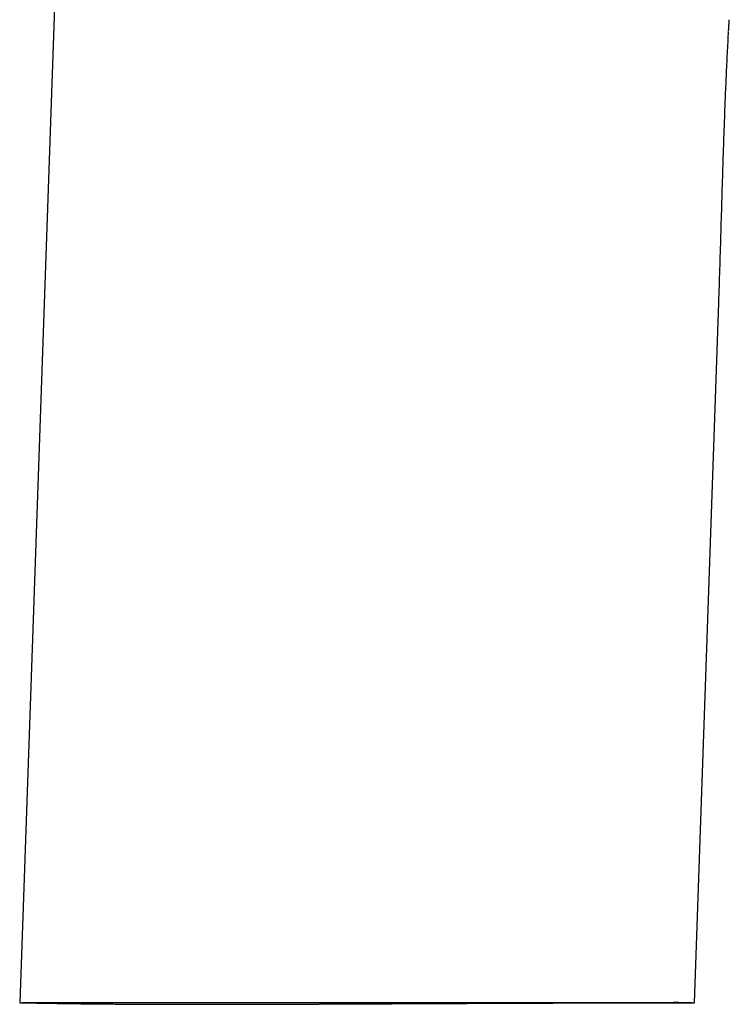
# Model space of a CAD drawing. Header units: millimetres. Extents: x 8 to 572, y 12 to 522.
# Tile 40 of 42: x 420 to 471, y 355 to 426. Entities that reach past the tile are written whole.
import ezdxf

# ---------------------------------------------------------------- set-up
doc = ezdxf.new("R2010")
doc.units = ezdxf.units.MM

msp = doc.modelspace()

# ---------------------------------------------------------------- linework, layer by layer
at = {"color": 7, "linetype": 'Continuous', "lineweight": 30}
for p, q in [((424.346, 474.811), (420.181, 355.546)), ((470.859, 425.611), (470.866, 425.711)), ((470.813, 424.873), (470.813, 424.875)), ((468.371, 355.54), (470.116, 405.505)), ((468.371, 355.54), (468.371, 355.54))]:
    msp.add_line(p, q, dxfattribs=at)
for points, knots in [([(470.813, 424.877), (470.814, 424.89), (470.815, 424.916), (470.818, 424.959), (470.82, 425.006), (470.823, 425.054), (470.826, 425.105), (470.831, 425.188), (470.838, 425.299), (470.847, 425.435), (470.856, 425.564), (470.862, 425.655), (470.866, 425.703), (470.866, 425.711)], [0, 0, 0, 0, 0.052172, 0.107274, 0.163479, 0.221406, 0.281618, 0.344285, 0.512853, 0.672885, 0.824936, 0.969642, 1, 1, 1, 1]), ([(470.813, 424.877), (470.814, 424.894), (470.816, 424.935), (470.82, 425.002), (470.825, 425.081), (470.83, 425.168), (470.836, 425.262), (470.843, 425.365), (470.85, 425.476), (470.855, 425.552), (470.858, 425.591)], [0, 0, 0, 0, 0.0721646, 0.1704308, 0.2828968, 0.4021085, 0.5339768, 0.6785012, 0.835681, 1, 1, 1, 1]), ([(470.116, 405.505), (470.143, 406.306), (470.197, 407.908), (470.269, 410.31), (470.339, 412.713), (470.404, 414.848), (470.464, 416.717), (470.519, 418.318), (470.58, 419.919), (470.646, 421.52), (470.72, 423.121), (470.776, 424.187), (470.804, 424.721)], [0, 0, 0, 0, 0.125002, 0.250007, 0.375013, 0.500017, 0.58335, 0.666682, 0.750012, 0.83334, 0.916669, 1, 1, 1, 1]), ([(470.804, 424.721), (470.804, 424.722), (470.805, 424.726), (470.805, 424.736), (470.806, 424.754), (470.808, 424.782), (470.809, 424.812), (470.811, 424.832), (470.811, 424.839)], [0, 0, 0, 0, 0.028783, 0.112213, 0.243949, 0.494739, 0.831406, 1, 1, 1, 1]), ([(420.181, 355.546), (420.182, 355.546), (420.185, 355.545), (420.195, 355.544), (420.213, 355.542), (420.238, 355.542), (420.267, 355.542), (420.294, 355.542), (420.319, 355.542), (420.348, 355.543), (420.38, 355.543), (420.415, 355.544), (420.453, 355.544), (420.496, 355.544), (420.546, 355.545), (420.603, 355.545), (420.668, 355.545), (420.741, 355.545), (420.822, 355.545), (420.909, 355.545), (421.012, 355.545), (421.132, 355.545), (421.269, 355.545), (421.414, 355.544), (421.562, 355.544), (421.711, 355.544), (421.86, 355.544), (422.013, 355.544), (422.17, 355.544), (422.334, 355.544), (422.504, 355.544), (422.68, 355.544), (422.862, 355.544), (423.05, 355.544), (423.244, 355.544), (423.444, 355.544), (423.653, 355.544), (423.869, 355.544), (424.094, 355.544), (424.325, 355.544), (424.562, 355.544), (424.805, 355.544), (425.041, 355.544), (425.27, 355.544), (425.489, 355.544), (425.713, 355.544), (425.942, 355.544), (426.174, 355.544), (426.41, 355.544), (426.65, 355.544), (426.893, 355.544), (427.141, 355.544), (427.392, 355.544), (427.647, 355.544), (427.906, 355.544), (428.168, 355.544), (428.433, 355.544), (428.702, 355.544), (428.975, 355.544), (429.251, 355.544), (429.538, 355.544), (429.835, 355.544), (430.144, 355.544), (430.457, 355.544), (430.774, 355.544), (431.094, 355.544), (431.449, 355.544), (431.841, 355.544), (432.271, 355.544), (432.707, 355.544), (433.147, 355.544), (433.591, 355.544), (434.041, 355.544), (434.495, 355.544), (434.953, 355.544), (435.415, 355.544), (435.881, 355.544), (436.35, 355.544), (436.778, 355.544), (437.163, 355.544), (437.505, 355.544), (437.848, 355.544), (438.192, 355.544), (438.538, 355.544), (438.932, 355.544), (439.372, 355.544), (439.862, 355.544), (440.353, 355.544), (440.846, 355.544), (441.34, 355.544), (441.835, 355.544), (442.332, 355.544), (442.829, 355.544), (443.327, 355.544), (443.826, 355.544), (444.324, 355.544), (444.776, 355.544), (445.179, 355.544), (445.535, 355.544), (445.891, 355.544), (446.246, 355.544), (446.601, 355.544), (447.003, 355.544), (447.451, 355.544), (447.944, 355.544), (448.437, 355.544), (448.927, 355.544), (449.415, 355.544), (449.901, 355.544), (450.385, 355.544), (450.867, 355.544), (451.345, 355.544), (451.82, 355.544), (452.293, 355.544), (452.717, 355.544), (453.094, 355.544), (453.424, 355.544), (453.753, 355.544), (454.079, 355.544), (454.404, 355.544), (454.769, 355.544), (455.174, 355.544), (455.617, 355.544), (456.055, 355.544), (456.487, 355.544), (456.915, 355.544), (457.337, 355.544), (457.754, 355.544), (458.165, 355.544), (458.57, 355.544), (458.968, 355.544), (459.361, 355.544), (459.711, 355.544), (460.019, 355.544), (460.287, 355.544), (460.552, 355.544), (460.813, 355.544), (461.071, 355.544), (461.359, 355.544), (461.675, 355.544), (462.017, 355.544), (462.351, 355.544), (462.678, 355.544), (462.996, 355.545), (463.306, 355.545), (463.609, 355.545), (463.903, 355.546), (464.188, 355.547), (464.466, 355.548), (464.734, 355.549), (464.969, 355.55), (465.173, 355.551), (465.349, 355.552), (465.52, 355.553), (465.687, 355.554), (465.848, 355.555), (466.026, 355.557), (466.218, 355.559), (466.42, 355.561), (466.612, 355.564), (466.795, 355.567), (466.968, 355.569), (467.131, 355.57), (467.284, 355.567), (467.428, 355.563), (467.561, 355.559), (467.684, 355.555), (467.798, 355.553), (467.891, 355.55), (467.968, 355.548), (468.03, 355.547), (468.088, 355.546), (468.14, 355.544), (468.187, 355.543), (468.231, 355.542), (468.272, 355.541), (468.308, 355.541), (468.336, 355.54), (468.356, 355.54), (468.368, 355.54), (468.37, 355.54), (468.371, 355.54)], [0, 0, 0, 0, 0.001262, 0.010963, 0.020663, 0.031254, 0.041845, 0.047288, 0.052732, 0.058175, 0.063618, 0.067988, 0.072359, 0.076729, 0.081099, 0.085468, 0.089939, 0.094411, 0.098884, 0.103357, 0.107828, 0.113469, 0.119112, 0.124755, 0.130397, 0.135585, 0.140774, 0.145962, 0.151159, 0.156355, 0.161552, 0.166741, 0.171931, 0.177121, 0.182323, 0.187526, 0.192728, 0.198097, 0.203466, 0.208834, 0.214217, 0.2196, 0.224983, 0.229551, 0.234119, 0.238687, 0.243264, 0.247841, 0.252418, 0.256986, 0.261555, 0.266123, 0.2707, 0.275277, 0.279854, 0.284422, 0.288991, 0.293559, 0.298136, 0.302713, 0.30729, 0.312236, 0.317183, 0.322129, 0.327087, 0.332045, 0.337002, 0.34343, 0.349858, 0.356297, 0.362736, 0.369165, 0.375593, 0.382032, 0.388471, 0.3949, 0.401328, 0.407767, 0.414207, 0.418802, 0.423397, 0.427992, 0.432596, 0.4372, 0.441804, 0.44823, 0.454655, 0.461091, 0.467526, 0.473952, 0.480377, 0.486813, 0.493249, 0.499674, 0.506099, 0.512535, 0.518972, 0.523563, 0.528154, 0.532745, 0.537345, 0.541946, 0.546546, 0.552973, 0.559401, 0.565839, 0.572277, 0.578704, 0.585131, 0.59157, 0.598008, 0.604435, 0.610862, 0.617301, 0.623739, 0.62833, 0.632922, 0.637514, 0.642115, 0.646716, 0.651316, 0.657749, 0.664182, 0.670625, 0.677069, 0.683501, 0.689934, 0.696377, 0.702821, 0.709253, 0.715686, 0.72213, 0.728573, 0.733169, 0.737765, 0.74236, 0.746965, 0.75157, 0.756175, 0.762615, 0.769056, 0.775507, 0.781959, 0.7884, 0.79484, 0.801291, 0.807743, 0.814183, 0.820624, 0.827075, 0.833526, 0.83813, 0.842734, 0.847337, 0.851949, 0.856562, 0.861175, 0.867617, 0.874059, 0.880512, 0.886965, 0.893408, 0.89985, 0.906303, 0.912757, 0.919199, 0.925641, 0.932094, 0.938547, 0.943155, 0.947763, 0.952371, 0.956988, 0.961605, 0.966222, 0.971843, 0.977465, 0.983086, 0.988724, 0.994362, 1, 1, 1, 1]), ([(420.23, 355.542), (420.254, 355.541), (420.306, 355.54), (420.387, 355.539), (420.473, 355.537), (420.559, 355.535), (420.652, 355.533), (420.751, 355.532), (420.861, 355.529), (420.976, 355.527), (421.098, 355.525), (421.224, 355.523), (421.351, 355.52), (421.468, 355.518), (421.573, 355.516), (421.667, 355.515), (421.759, 355.513), (421.847, 355.511), (421.92, 355.51), (421.979, 355.509), (422.025, 355.508), (422.067, 355.508), (422.109, 355.507), (422.152, 355.506), (422.205, 355.505), (422.269, 355.504), (422.345, 355.503), (422.43, 355.502), (422.519, 355.5), (422.637, 355.498), (422.779, 355.496), (422.927, 355.494), (423.052, 355.492), (423.153, 355.49), (423.251, 355.489), (423.341, 355.488), (423.418, 355.487), (423.482, 355.486), (423.535, 355.485), (423.582, 355.484), (423.626, 355.484), (423.671, 355.483), (423.72, 355.482), (423.777, 355.482), (423.841, 355.481), (423.911, 355.48), (424.012, 355.479), (424.143, 355.477), (424.281, 355.475), (424.4, 355.474), (424.498, 355.472), (424.599, 355.471), (424.7, 355.47), (424.797, 355.469), (424.887, 355.468), (424.968, 355.467), (425.031, 355.466), (425.079, 355.466), (425.113, 355.465), (425.145, 355.465), (425.173, 355.465), (425.202, 355.464), (425.237, 355.464), (425.28, 355.463), (425.331, 355.463), (425.391, 355.462), (425.468, 355.461), (425.563, 355.46), (425.671, 355.459), (425.777, 355.458), (425.88, 355.457), (425.979, 355.456), (426.075, 355.455), (426.178, 355.454), (426.287, 355.454), (426.402, 355.452), (426.51, 355.452), (426.66, 355.45), (426.85, 355.449), (427.08, 355.447), (427.266, 355.446), (427.412, 355.445), (427.519, 355.444), (427.626, 355.443), (427.738, 355.442), (427.856, 355.442), (428.007, 355.441), (428.185, 355.439), (428.387, 355.438), (428.584, 355.437), (428.783, 355.436), (428.987, 355.435), (429.202, 355.434), (429.389, 355.433), (429.546, 355.433), (429.671, 355.432), (429.799, 355.432), (429.928, 355.431), (430.056, 355.431), (430.187, 355.431), (430.318, 355.43), (430.449, 355.43), (430.57, 355.429), (430.683, 355.429), (430.786, 355.429), (430.879, 355.429), (430.963, 355.429), (431.038, 355.428), (431.109, 355.428), (431.181, 355.428), (431.26, 355.428), (431.347, 355.428), (431.443, 355.428), (431.546, 355.427), (431.656, 355.427), (431.771, 355.427), (431.891, 355.427), (432.018, 355.427), (432.153, 355.427), (432.667, 355.426), (433.221, 355.426), (433.813, 355.427), (434.067, 355.427), (434.321, 355.427), (434.574, 355.427), (434.807, 355.428), (435.017, 355.428), (435.202, 355.428), (435.38, 355.429), (435.551, 355.429), (435.721, 355.429), (435.89, 355.43), (436.058, 355.43), (436.217, 355.43), (436.357, 355.431), (436.483, 355.431), (436.599, 355.431), (436.721, 355.432), (436.856, 355.432), (437.006, 355.432), (437.172, 355.433), (437.345, 355.433), (437.527, 355.434), (437.715, 355.434), (437.912, 355.435), (438.116, 355.436), (438.324, 355.436), (438.531, 355.437), (438.734, 355.438), (438.933, 355.438), (439.163, 355.439), (439.422, 355.44), (439.708, 355.441), (439.963, 355.442), (440.188, 355.443), (440.384, 355.444), (440.575, 355.444), (440.764, 355.445), (440.977, 355.446), (441.216, 355.447), (441.485, 355.448), (441.769, 355.449), (442.069, 355.451), (442.386, 355.452), (442.714, 355.453), (443.053, 355.455), (443.373, 355.456), (443.674, 355.458), (443.949, 355.459), (444.221, 355.46), (444.488, 355.461), (444.776, 355.463), (445.083, 355.464), (445.408, 355.465), (445.712, 355.467), (445.998, 355.468), (446.264, 355.469), (446.523, 355.471), (446.774, 355.472), (447.018, 355.473), (447.259, 355.474), (447.5, 355.475), (447.747, 355.476), (448.003, 355.477), (448.266, 355.479), (448.536, 355.48), (448.832, 355.481), (449.154, 355.483), (449.502, 355.484), (449.862, 355.486), (450.212, 355.487), (450.553, 355.489), (450.884, 355.49), (451.219, 355.492), (451.554, 355.493), (451.885, 355.495), (452.228, 355.496), (452.583, 355.498), (452.948, 355.499), (453.305, 355.501), (453.652, 355.502), (453.991, 355.503), (454.32, 355.505), (454.641, 355.506), (454.931, 355.507), (455.19, 355.508), (455.418, 355.509), (455.636, 355.51), (455.825, 355.511), (455.986, 355.511), (456.12, 355.512), (456.251, 355.512), (456.378, 355.513), (456.506, 355.513), (456.646, 355.514), (456.802, 355.514), (456.974, 355.515), (457.155, 355.515), (457.345, 355.516), (457.545, 355.517), (457.754, 355.517), (457.971, 355.518), (458.193, 355.519), (458.42, 355.52), (458.652, 355.52), (458.916, 355.521), (459.211, 355.522), (459.538, 355.523), (459.828, 355.524), (460.076, 355.525), (460.281, 355.525), (460.484, 355.526), (460.694, 355.527), (460.908, 355.527), (461.124, 355.528), (461.33, 355.528), (461.525, 355.529), (461.71, 355.529), (461.875, 355.53), (462.02, 355.53), (462.146, 355.531), (462.27, 355.531), (462.394, 355.531), (462.524, 355.531), (462.658, 355.532), (462.797, 355.532), (462.94, 355.532), (463.089, 355.533), (463.24, 355.533), (463.397, 355.533), (463.556, 355.534), (463.717, 355.534), (463.874, 355.534), (464.026, 355.535), (464.172, 355.535), (464.313, 355.535), (464.446, 355.536), (464.567, 355.536), (464.675, 355.536), (464.772, 355.536), (464.865, 355.536), (464.958, 355.536), (465.052, 355.537), (465.137, 355.537), (465.212, 355.537), (465.278, 355.537), (465.345, 355.537), (465.415, 355.537), (465.493, 355.537), (465.58, 355.537), (465.678, 355.538), (465.787, 355.538), (465.906, 355.538), (466.037, 355.538), (466.178, 355.538), (466.328, 355.538), (466.489, 355.538), (466.658, 355.539), (466.838, 355.539), (467.03, 355.539), (467.234, 355.539), (467.45, 355.539), (467.676, 355.539), (467.914, 355.54), (468.144, 355.54), (468.295, 355.54), (468.363, 355.54)], [0, 0, 0, 0, 0.001544, 0.003375, 0.005275, 0.007143, 0.008978, 0.011273, 0.013594, 0.016063, 0.018681, 0.021433, 0.024163, 0.026834, 0.028886, 0.030902, 0.032882, 0.034768, 0.036496, 0.037543, 0.038521, 0.039432, 0.040276, 0.041164, 0.042192, 0.043609, 0.045226, 0.047043, 0.048972, 0.05087, 0.054503, 0.05801, 0.060215, 0.062366, 0.064444, 0.066349, 0.068069, 0.069292, 0.070401, 0.071396, 0.072277, 0.073165, 0.074201, 0.075385, 0.076717, 0.078198, 0.07979, 0.083035, 0.086431, 0.088428, 0.090474, 0.092569, 0.094713, 0.096779, 0.098652, 0.100333, 0.10182, 0.102603, 0.103319, 0.103969, 0.104552, 0.105111, 0.105771, 0.106692, 0.107766, 0.108995, 0.110377, 0.112585, 0.114862, 0.117065, 0.119194, 0.121249, 0.12323, 0.125137, 0.127638, 0.13, 0.132222, 0.134341, 0.139257, 0.143995, 0.148557, 0.150787, 0.152995, 0.155182, 0.157438, 0.159874, 0.162491, 0.166742, 0.170885, 0.174929, 0.178917, 0.183118, 0.18753, 0.192154, 0.194661, 0.197226, 0.199849, 0.20253, 0.205197, 0.207735, 0.210608, 0.213295, 0.215795, 0.218107, 0.220232, 0.222137, 0.223861, 0.225405, 0.226768, 0.228224, 0.229848, 0.23164, 0.2336, 0.235729, 0.238025, 0.240344, 0.242813, 0.245431, 0.248198, 0.251096, 0.277151, 0.282366, 0.287581, 0.292798, 0.298016, 0.303212, 0.307158, 0.310957, 0.31461, 0.318117, 0.321479, 0.325113, 0.32856, 0.331818, 0.33489, 0.337194, 0.339576, 0.34207, 0.344676, 0.347924, 0.35133, 0.354894, 0.358617, 0.362499, 0.366539, 0.370737, 0.375065, 0.379335, 0.383515, 0.387604, 0.391602, 0.397702, 0.403578, 0.409229, 0.413394, 0.417428, 0.421332, 0.42517, 0.429109, 0.434431, 0.43994, 0.445635, 0.451944, 0.458466, 0.465203, 0.472153, 0.479317, 0.484977, 0.490684, 0.496282, 0.501769, 0.507143, 0.514012, 0.520687, 0.527171, 0.532797, 0.53827, 0.54359, 0.548757, 0.55377, 0.558637, 0.563563, 0.568649, 0.573893, 0.579297, 0.584859, 0.590581, 0.597528, 0.604696, 0.612086, 0.619696, 0.626327, 0.633117, 0.640064, 0.647, 0.653805, 0.66048, 0.668179, 0.675697, 0.683035, 0.690192, 0.697169, 0.703966, 0.710583, 0.717022, 0.721911, 0.726613, 0.731127, 0.735455, 0.738319, 0.741096, 0.743784, 0.746383, 0.748986, 0.751712, 0.755085, 0.75863, 0.762348, 0.76624, 0.770388, 0.774716, 0.779173, 0.783737, 0.788408, 0.793187, 0.798075, 0.804628, 0.81137, 0.818304, 0.82248, 0.826723, 0.830959, 0.83505, 0.839729, 0.844202, 0.848468, 0.852529, 0.856388, 0.860045, 0.862861, 0.865548, 0.868112, 0.870746, 0.873561, 0.876559, 0.879554, 0.882714, 0.886039, 0.889489, 0.892883, 0.896578, 0.900176, 0.903676, 0.907079, 0.91038, 0.913527, 0.916506, 0.919316, 0.921568, 0.923699, 0.925719, 0.927736, 0.92978, 0.93185, 0.93326, 0.934682, 0.936116, 0.937576, 0.939216, 0.941082, 0.943173, 0.945485, 0.948022, 0.950783, 0.953769, 0.95698, 0.960352, 0.963942, 0.967748, 0.971771, 0.976101, 0.980656, 0.985437, 0.990444, 0.995677, 1, 1, 1, 1]), ([(461.677, 355.54), (461.677, 355.54), (461.676, 355.54), (461.679, 355.54), (461.685, 355.54), (461.698, 355.54), (461.717, 355.54), (461.742, 355.54), (461.772, 355.54), (461.81, 355.541), (461.857, 355.541), (461.91, 355.541), (461.962, 355.541), (462.013, 355.541), (462.065, 355.541), (462.116, 355.541), (462.168, 355.542), (462.222, 355.542), (462.286, 355.542), (462.363, 355.542), (462.452, 355.542), (462.544, 355.543), (462.637, 355.543), (462.731, 355.543), (462.825, 355.543), (462.919, 355.544), (463.016, 355.544), (463.123, 355.544), (463.242, 355.544), (463.371, 355.545), (463.503, 355.545), (463.637, 355.545), (463.765, 355.546), (463.848, 355.546), (463.886, 355.546)], [0, 0, 0, 0, 0.002868, 0.02785, 0.052229, 0.080735, 0.108487, 0.135554, 0.162011, 0.187938, 0.216452, 0.244191, 0.270624, 0.295754, 0.319593, 0.341766, 0.363271, 0.385422, 0.408279, 0.442208, 0.477083, 0.512236, 0.547669, 0.583186, 0.617902, 0.652454, 0.687499, 0.724004, 0.769377, 0.816189, 0.863439, 0.911115, 0.959251, 1, 1, 1, 1])]:
    msp.add_open_spline(points, degree=3, knots=knots, dxfattribs=at)

doc.saveas('drawing.dxf')
